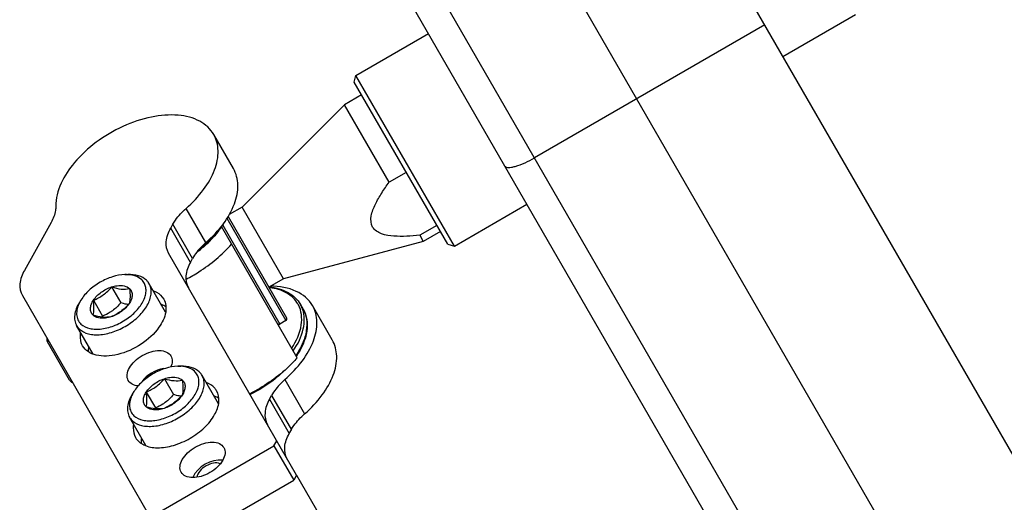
# Model space of a CAD drawing. Header units: millimetres. Extents: x 0 to 7560, y 0 to 5346.
# Tile 33 of 242: x 1268 to 1368, y 1611 to 1660. Entities that reach past the tile are written whole.
import ezdxf

# ---------------------------------------------------------------- set-up
doc = ezdxf.new("R2010")
doc.units = ezdxf.units.MM
for name, color, linetype in [('DUMMY_BOLT_M3_8_SWPW_PBL1354', 7, 'Continuous'), ('DUMMY_BOLT_M5_10_PBL1177', 7, 'Continuous'), ('DUMMY_BOLT_M5_10_PBL1200', 7, 'Continuous'), ('M2002301_PBL1178', 7, 'Continuous'), ('M2002401_PBL1393', 7, 'Continuous'), ('M2200703_PBL1183', 7, 'Continuous'), ('M2200805_PBL1182', 7, 'Continuous'), ('M2302201_PBL1176', 7, 'Continuous'), ('M2302401_PBL1197', 7, 'Continuous'), ('M2302801_PBL1198', 7, 'Continuous'), ('MISUMI_MS5-8_PBL1740', 7, 'Continuous'), ('MISUMI_MS5-8_PBL1744', 7, 'Continuous'), ('NSK_F687ZZ1_PBL1184', 7, 'Continuous'), ('NSK_F687ZZ1_PBL1394', 7, 'Continuous'), ('NSK_F687ZZ1_PBL1661', 7, 'Continuous')]:
    doc.layers.add(name, color=color, linetype=linetype)
doc.styles.add('ROMANS', font='romans.shx', dxfattribs={"oblique": 10, "bigfont": 'whgtxt.shx'})
doc.dimstyles.new('zeus', dxfattribs={"dimtxt": 30, "dimasz": 25, "dimexe": 1, "dimexo": 1, "dimgap": 10, "dimtad": 1, "dimdsep": 46, "dimtxsty": 'ROMANS', "dimcen": 0, "dimclrd": 1, "dimclre": 1, "dimclrt": 2, "dimazin": 2, "dimtfac": 1, "dimtmove": 0, "dimatfit": 3, "dimfxl": 1, "dimarcsym": 0})

# ---------------------------------------------------------------- blocks, each defined once
blk = doc.blocks.new('*D509')
at = {"color": 1, "lineweight": -2, "ltscale": 0.3, "transparency": 16777216}
for p, q in [((1767.372, 1407.445), (1496.23, 1877.078)), ((1475.079, 1863.712), (1296.245, 1760.462)), ((1477.187, 1397.061), (1274.094, 1748.828))]:
    blk.add_line(p, q, dxfattribs=at)
at = {"color": 1, "ltscale": 0.3, "transparency": 16777216}
for points in [[(1472.996, 1867.32), (1477.163, 1860.103), (1496.73, 1876.212)], [(1294.162, 1764.07), (1298.328, 1756.853), (1274.594, 1747.962)]]:
    blk.add_solid(points, dxfattribs=at)
at = {"layer": 'Defpoints', "color": 0, "ltscale": 0.3, "transparency": 16777216}
for p in [(1274.594, 1747.962), (1767.872, 1406.579), (1477.687, 1396.195)]:
    blk.add_point(p, dxfattribs=at)
at = {"color": 2, "ltscale": 0.3, "transparency": 16777216, "insert": (1373.162, 1833.737), "char_height": 30, "attachment_point": 5, "rotation": 30, "style": 'ROMANS'}
blk.add_mtext('256.5', dxfattribs=at)

msp = doc.modelspace()

# ---------------------------------------------------------------- linework, layer by layer
at = {"layer": 'DUMMY_BOLT_M3_8_SWPW_PBL1354', "color": 7}
msp.add_line((1272.653, 1623.024), (1270.403, 1626.921), dxfattribs=at)
for centre, start, end in [((1270.836, 1627.171), 166.3923, 210), ((1273.086, 1623.274), 210, 253.6077)]:
    msp.add_arc(centre, 0.5, start, end, dxfattribs=at)
at = {"layer": 'DUMMY_BOLT_M5_10_PBL1177', "color": 7}
for p, q in [((1278.273, 1633.739), (1278.576, 1633.749)), ((1276.93, 1632.488), (1277.862, 1630.875)), ((1282.405, 1629.933), (1280.738, 1632.82)), ((1273.813, 1631.165), (1273.654, 1630.907)), ((1275.082, 1631.142), (1276.013, 1629.529)), ((1275.044, 1625.683), (1273.377, 1628.57))]:
    msp.add_line(p, q, dxfattribs=at)
for centre, radius, start, end in [((1278.389, 1630.119), 3.623, 86.97732, 91.83677), ((1276.894, 1629.253), 3.625, 148.16622, 152.97745), ((1264.415, 1628.152), 11.68, 6.23185, 6.76829)]:
    msp.add_arc(centre, radius, start, end, dxfattribs=at)
for points, knots in [([(1278.273, 1633.739), (1277.849, 1633.726), (1276.966, 1633.557), (1275.724, 1633.005), (1274.625, 1632.206), (1274.037, 1631.526), (1273.814, 1631.165)], [0, 0, 0, 0, 0.239293, 0.500007, 0.760717, 1, 1, 1, 1]), ([(1280.459, 1633.172), (1280.237, 1633.382), (1279.617, 1633.701), (1278.94, 1633.76), (1278.576, 1633.749)], [0, 0, 0, 0, 0.45672, 1, 1, 1, 1]), ([(1279.978, 1633.217), (1279.808, 1633.378), (1279.356, 1633.636), (1278.851, 1633.722), (1278.58, 1633.736)], [0, 0, 0, 0, 0.463423, 1, 1, 1, 1]), ([(1273.656, 1628.218), (1273.907, 1627.981), (1274.428, 1627.735), (1275.186, 1627.628), (1276.097, 1627.652), (1277.302, 1627.953), (1278.666, 1628.642), (1279.829, 1629.587), (1280.545, 1630.534), (1280.867, 1631.317), (1280.969, 1631.863), (1280.935, 1632.375), (1280.817, 1632.684), (1280.738, 1632.82)], [0, 0, 0, 0, 0.100043, 0.158217, 0.221984, 0.363129, 0.514078, 0.661887, 0.794554, 0.853005, 0.905933, 0.954288, 1, 1, 1, 1]), ([(1273.816, 1628.729), (1274.058, 1628.501), (1274.569, 1628.272), (1275.307, 1628.189), (1276.194, 1628.24), (1277.35, 1628.575), (1278.628, 1629.294), (1279.667, 1630.244), (1280.247, 1631.176), (1280.432, 1631.918), (1280.426, 1632.419), (1280.277, 1632.869), (1280.088, 1633.113), (1279.978, 1633.217)], [0, 0, 0, 0, 0.102117, 0.162064, 0.227962, 0.373493, 0.527185, 0.674189, 0.801956, 0.857106, 0.907015, 0.953667, 1, 1, 1, 1]), ([(1275.082, 1631.142), (1275.288, 1631.455), (1275.854, 1632.007), (1276.552, 1632.367), (1276.93, 1632.488)], [0, 0, 0, 0, 0.485196, 1, 1, 1, 1]), ([(1275.082, 1631.142), (1275.432, 1631.288), (1276.119, 1631.652), (1276.674, 1632.195), (1276.93, 1632.488)], [0, 0, 0, 0, 0.493478, 1, 1, 1, 1]), ([(1276.93, 1632.488), (1277.108, 1632.545), (1277.53, 1632.644), (1278.172, 1632.647), (1278.6, 1632.456), (1278.745, 1632.319)], [0, 0, 0, 0, 0.295857, 0.683893, 1, 1, 1, 1]), ([(1276.93, 1632.488), (1277.249, 1632.391), (1277.849, 1632.24), (1278.471, 1632.267), (1278.745, 1632.319)], [0, 0, 0, 0, 0.544711, 1, 1, 1, 1]), ([(1278.745, 1632.319), (1278.78, 1632.027), (1278.828, 1631.52), (1278.771, 1631.009), (1278.712, 1630.804)], [0, 0, 0, 0, 0.580072, 1, 1, 1, 1]), ([(1278.745, 1632.319), (1278.833, 1632.237), (1278.977, 1632.027), (1279.036, 1631.635), (1278.944, 1631.21), (1278.801, 1630.939), (1278.712, 1630.804)], [0, 0, 0, 0, 0.219289, 0.447103, 0.704505, 1, 1, 1, 1]), ([(1280.738, 1632.82), (1280.682, 1632.917), (1280.592, 1633.039), (1280.487, 1633.146), (1280.459, 1633.172)], [0, 0, 0, 0, 0.74682, 1, 1, 1, 1]), ([(1273.654, 1630.907), (1273.528, 1630.704), (1273.322, 1630.3), (1273.155, 1629.673), (1273.161, 1629.082), (1273.288, 1628.725), (1273.377, 1628.57)], [0, 0, 0, 0, 0.289773, 0.549325, 0.782545, 1, 1, 1, 1]), ([(1273.664, 1630.9), (1273.563, 1630.7), (1273.407, 1630.304), (1273.341, 1629.697), (1273.472, 1629.146), (1273.688, 1628.85), (1273.816, 1628.729)], [0, 0, 0, 0, 0.287623, 0.542151, 0.773511, 1, 1, 1, 1]), ([(1275.049, 1629.627), (1274.962, 1629.71), (1274.817, 1629.919), (1274.758, 1630.311), (1274.851, 1630.736), (1274.993, 1631.007), (1275.082, 1631.142)], [0, 0, 0, 0, 0.219289, 0.447103, 0.704505, 1, 1, 1, 1]), ([(1275.049, 1629.627), (1275.108, 1629.832), (1275.165, 1630.343), (1275.117, 1630.85), (1275.082, 1631.142)], [0, 0, 0, 0, 0.419931, 1, 1, 1, 1]), ([(1278.712, 1630.804), (1278.456, 1630.511), (1277.901, 1629.968), (1277.214, 1629.604), (1276.864, 1629.458)], [0, 0, 0, 0, 0.506522, 1, 1, 1, 1]), ([(1278.712, 1630.804), (1278.507, 1630.491), (1277.94, 1629.939), (1277.243, 1629.58), (1276.864, 1629.458)], [0, 0, 0, 0, 0.485196, 1, 1, 1, 1]), ([(1278.615, 1630.695), (1278.554, 1630.704), (1278.3, 1630.751), (1278.049, 1630.818), (1277.862, 1630.875)], [0, 0, 0, 0, 0.240977, 1, 1, 1, 1]), ([(1276.864, 1629.458), (1276.59, 1629.406), (1275.968, 1629.379), (1275.368, 1629.53), (1275.049, 1629.627)], [0, 0, 0, 0, 0.455292, 1, 1, 1, 1]), ([(1276.864, 1629.458), (1276.686, 1629.401), (1276.264, 1629.303), (1275.623, 1629.299), (1275.194, 1629.49), (1275.049, 1629.627)], [0, 0, 0, 0, 0.295857, 0.683893, 1, 1, 1, 1]), ([(1277.009, 1630.078), (1276.931, 1630.021), (1276.617, 1629.808), (1276.275, 1629.638), (1276.013, 1629.529)], [0, 0, 0, 0, 0.253789, 1, 1, 1, 1]), ([(1273.377, 1628.57), (1273.433, 1628.473), (1273.523, 1628.351), (1273.629, 1628.244), (1273.656, 1628.218)], [0, 0, 0, 0, 0.74682, 1, 1, 1, 1])]:
    msp.add_open_spline(points, degree=3, knots=knots, dxfattribs=at)
msp.add_open_spline([(1277.862, 1630.875), (1277.606, 1630.582), (1277.324, 1630.307), (1277.009, 1630.078)], degree=3, dxfattribs=at)
at = {"layer": 'DUMMY_BOLT_M5_10_PBL1200', "color": 7}
for p, q in [((1283.643, 1624.439), (1283.946, 1624.448)), ((1287.775, 1620.632), (1286.108, 1623.519)), ((1282.284, 1623.182), (1283.215, 1621.569)), ((1279.183, 1621.864), (1279.023, 1621.606)), ((1280.443, 1621.828), (1281.375, 1620.215)), ((1280.414, 1616.382), (1278.747, 1619.269))]:
    msp.add_line(p, q, dxfattribs=at)
for centre, radius, start, end in [((1283.759, 1620.818), 3.623, 86.97245, 91.83645), ((1282.264, 1619.951), 3.626, 148.16752, 152.96419), ((1269.481, 1618.701), 11.99, 6.79605, 7.25376)]:
    msp.add_arc(centre, radius, start, end, dxfattribs=at)
for points, knots in [([(1283.643, 1624.439), (1283.218, 1624.425), (1282.335, 1624.256), (1281.094, 1623.704), (1279.995, 1622.905), (1279.407, 1622.225), (1279.183, 1621.864)], [0, 0, 0, 0, 0.239294, 0.500008, 0.760717, 1, 1, 1, 1]), ([(1285.814, 1623.885), (1285.591, 1624.091), (1284.976, 1624.402), (1284.306, 1624.459), (1283.946, 1624.448)], [0, 0, 0, 0, 0.457159, 1, 1, 1, 1]), ([(1285.335, 1623.929), (1285.165, 1624.086), (1284.716, 1624.337), (1284.217, 1624.421), (1283.95, 1624.436)], [0, 0, 0, 0, 0.463836, 1, 1, 1, 1]), ([(1279.041, 1618.903), (1279.295, 1618.669), (1279.818, 1618.429), (1280.577, 1618.326), (1281.488, 1618.354), (1282.69, 1618.659), (1284.049, 1619.35), (1285.207, 1620.295), (1285.918, 1621.24), (1286.238, 1622.02), (1286.339, 1622.565), (1286.304, 1623.075), (1286.187, 1623.383), (1286.108, 1623.519)], [0, 0, 0, 0, 0.100333, 0.158667, 0.222566, 0.36384, 0.514728, 0.66235, 0.794799, 0.853157, 0.906015, 0.954322, 1, 1, 1, 1]), ([(1279.199, 1619.416), (1279.445, 1619.189), (1279.96, 1618.965), (1280.701, 1618.887), (1281.59, 1618.945), (1282.747, 1619.286), (1284.021, 1620.01), (1285.054, 1620.963), (1285.627, 1621.897), (1285.804, 1622.638), (1285.793, 1623.137), (1285.638, 1623.584), (1285.446, 1623.826), (1285.335, 1623.929)], [0, 0, 0, 0, 0.10251, 0.162699, 0.228819, 0.374645, 0.528348, 0.675077, 0.802381, 0.857301, 0.907035, 0.953615, 1, 1, 1, 1]), ([(1282.284, 1623.182), (1282.461, 1623.24), (1283.055, 1623.388), (1283.787, 1623.321), (1284.107, 1623.026)], [0, 0, 0, 0, 0.30041, 1, 1, 1, 1]), ([(1286.108, 1623.519), (1286.05, 1623.621), (1285.955, 1623.748), (1285.843, 1623.858), (1285.814, 1623.885)], [0, 0, 0, 0, 0.746527, 1, 1, 1, 1]), ([(1280.443, 1621.828), (1280.647, 1622.142), (1281.21, 1622.696), (1281.906, 1623.059), (1282.284, 1623.182)], [0, 0, 0, 0, 0.484548, 1, 1, 1, 1]), ([(1280.443, 1621.828), (1280.792, 1621.976), (1281.477, 1622.343), (1282.029, 1622.888), (1282.284, 1623.182)], [0, 0, 0, 0, 0.493178, 1, 1, 1, 1]), ([(1282.284, 1623.182), (1282.604, 1623.087), (1283.208, 1622.94), (1283.832, 1622.972), (1284.107, 1623.026)], [0, 0, 0, 0, 0.544068, 1, 1, 1, 1]), ([(1284.107, 1623.026), (1284.144, 1622.734), (1284.197, 1622.23), (1284.146, 1621.721), (1284.091, 1621.516)], [0, 0, 0, 0, 0.580911, 1, 1, 1, 1]), ([(1284.107, 1623.026), (1284.196, 1622.944), (1284.343, 1622.737), (1284.407, 1622.346), (1284.318, 1621.922), (1284.178, 1621.651), (1284.091, 1621.516)], [0, 0, 0, 0, 0.220024, 0.447834, 0.704855, 1, 1, 1, 1]), ([(1279.023, 1621.606), (1278.898, 1621.404), (1278.691, 1620.999), (1278.525, 1620.372), (1278.53, 1619.781), (1278.658, 1619.424), (1278.747, 1619.269)], [0, 0, 0, 0, 0.289773, 0.549325, 0.782545, 1, 1, 1, 1]), ([(1279.034, 1621.6), (1278.932, 1621.399), (1278.775, 1620.999), (1278.711, 1620.387), (1278.847, 1619.832), (1279.069, 1619.536), (1279.199, 1619.416)], [0, 0, 0, 0, 0.287681, 0.542007, 0.773197, 1, 1, 1, 1]), ([(1280.427, 1620.319), (1280.338, 1620.4), (1280.191, 1620.608), (1280.127, 1620.998), (1280.216, 1621.422), (1280.356, 1621.693), (1280.443, 1621.828)], [0, 0, 0, 0, 0.220024, 0.447834, 0.704855, 1, 1, 1, 1]), ([(1280.427, 1620.319), (1280.482, 1620.523), (1280.533, 1621.033), (1280.48, 1621.537), (1280.443, 1621.828)], [0, 0, 0, 0, 0.419092, 1, 1, 1, 1]), ([(1284.091, 1621.516), (1283.836, 1621.222), (1283.284, 1620.677), (1282.599, 1620.31), (1282.25, 1620.163)], [0, 0, 0, 0, 0.506822, 1, 1, 1, 1]), ([(1284.091, 1621.516), (1283.887, 1621.202), (1283.324, 1620.648), (1282.628, 1620.286), (1282.25, 1620.163)], [0, 0, 0, 0, 0.484548, 1, 1, 1, 1]), ([(1283.981, 1621.392), (1283.919, 1621.401), (1283.66, 1621.446), (1283.406, 1621.512), (1283.215, 1621.569)], [0, 0, 0, 0, 0.240943, 1, 1, 1, 1]), ([(1282.25, 1620.163), (1281.975, 1620.108), (1281.351, 1620.077), (1280.748, 1620.224), (1280.427, 1620.319)], [0, 0, 0, 0, 0.455935, 1, 1, 1, 1]), ([(1282.25, 1620.163), (1282.073, 1620.104), (1281.479, 1619.957), (1280.747, 1620.023), (1280.427, 1620.319)], [0, 0, 0, 0, 0.30041, 1, 1, 1, 1]), ([(1282.367, 1620.768), (1282.289, 1620.711), (1281.976, 1620.497), (1281.635, 1620.325), (1281.375, 1620.215)], [0, 0, 0, 0, 0.2539, 1, 1, 1, 1]), ([(1278.747, 1619.269), (1278.805, 1619.168), (1278.9, 1619.041), (1279.012, 1618.93), (1279.041, 1618.903)], [0, 0, 0, 0, 0.746527, 1, 1, 1, 1])]:
    msp.add_open_spline(points, degree=3, knots=knots, dxfattribs=at)
msp.add_open_spline([(1283.215, 1621.569), (1282.96, 1621.275), (1282.68, 1620.998), (1282.367, 1620.768)], degree=3, dxfattribs=at)
at = {"layer": 'M2002301_PBL1178', "color": 7}
for p, q in [((1302.299, 1651.976), (1300.567, 1650.976)), ((1300.567, 1650.976), (1290.185, 1640.594)), ((1305.101, 1643.122), (1300.567, 1650.976)), ((1306.833, 1644.122), (1305.101, 1643.122)), ((1290.185, 1640.594), (1288.877, 1639.838)), ((1294.385, 1633.319), (1290.185, 1640.594)), ((1309.941, 1638.739), (1308.209, 1637.739)), ((1308.209, 1637.739), (1308.567, 1637.119)), ((1310.299, 1638.119), (1308.567, 1637.119)), ((1308.567, 1637.119), (1294.385, 1633.319)), ((1294.385, 1633.319), (1292.897, 1632.46))]:
    msp.add_line(p, q, dxfattribs=at)
msp.add_open_spline([(1308.209, 1637.739), (1307.768, 1637.692), (1306.891, 1637.618), (1305.587, 1637.623), (1304.368, 1637.776), (1303.249, 1638.464), (1303.213, 1639.776), (1303.69, 1640.909), (1304.338, 1642.041), (1304.84, 1642.763), (1305.101, 1643.122)], degree=3, knots=[0, 0, 0, 0, 0.13217, 0.261999, 0.386748, 0.500001, 0.613254, 0.738002, 0.86783, 1, 1, 1, 1], dxfattribs=at)
at = {"layer": 'M2002401_PBL1393', "color": 7}
msp.add_line((1295.759, 1625.304), (1288.076, 1638.61), dxfattribs=at)
for points, knots in [([(1284.498, 1633.282), (1284.941, 1633.512), (1286.626, 1634.483), (1288.15, 1635.75), (1289.098, 1636.841)], [0, 0, 0, 0, 0.256851, 1, 1, 1, 1]), ([(1295.759, 1625.304), (1295.439, 1624.937), (1294.025, 1623.485), (1292.321, 1622.325), (1290.947, 1621.638)], [0, 0, 0, 0, 0.240726, 1, 1, 1, 1])]:
    msp.add_open_spline(points, degree=3, knots=knots, dxfattribs=at)
at = {"layer": 'M2200703_PBL1183', "color": 7}
for p, q in [((1345.074, 1655.887), (1352.435, 1660.137)), ((1301.732, 1653.958), (1309.093, 1658.208)), ((1301.549, 1653.275), (1301.732, 1653.958)), ((1311.049, 1636.82), (1301.549, 1653.274)), ((1311.732, 1636.637), (1301.732, 1653.958)), ((1311.732, 1636.637), (1319.093, 1640.887)), ((1311.049, 1636.82), (1311.732, 1636.637))]:
    msp.add_line(p, q, dxfattribs=at)
at = {"layer": 'M2200805_PBL1182', "color": 7}
for p, q in [((1559.491, 1284.505), (1327.574, 1686.198)), ((1628.747, 1110.552), (1304.191, 1672.698)), ((1624.649, 1111.65), (1303.093, 1668.6)), ((1343.223, 1659.094), (1319.84, 1645.594))]:
    msp.add_line(p, q, dxfattribs=at)
msp.add_open_spline([(1316.864, 1644.748), (1316.926, 1644.642), (1317.199, 1644.594), (1317.537, 1644.635), (1318.466, 1644.857), (1319.224, 1645.238), (1319.84, 1645.594)], degree=3, knots=[0, 0, 0, 0, 0.115222, 0.211053, 0.333085, 1, 1, 1, 1], dxfattribs=at)
at = {"layer": 'M2302201_PBL1176', "color": 7}
for p, q in [((1289.296, 1644.497), (1287.29, 1647.972)), ((1286.491, 1636.989), (1284.485, 1640.464)), ((1270.79, 1639.028), (1268.08, 1634.174)), ((1282.924, 1638.464), (1283.14, 1638.851)), ((1284.93, 1634.989), (1282.924, 1638.464)), ((1285.146, 1635.376), (1283.14, 1638.851)), ((1295.701, 1613.404), (1282.71, 1635.905)), ((1284.93, 1634.989), (1285.146, 1635.376)), ((1267.866, 1631.615), (1282.711, 1605.904)), ((1281.287, 1609.37), (1293.411, 1616.37)), ((1293.411, 1616.37), (1293.695, 1616.878)), ((1293.411, 1616.37), (1295.417, 1612.895)), ((1295.701, 1613.404), (1295.417, 1612.895)), ((1283.293, 1605.895), (1295.417, 1612.895))]:
    msp.add_line(p, q, dxfattribs=at)
for points, knots in [([(1287.29, 1647.972), (1286.967, 1648.531), (1285.852, 1649.524), (1283.543, 1650.058), (1280.841, 1649.822), (1278.002, 1648.861), (1275.327, 1647.274), (1272.629, 1644.82), (1271.222, 1642.266), (1271.253, 1640.653)], [0, 0, 0, 0, 0.092223, 0.200727, 0.330135, 0.475223, 0.625643, 0.769598, 1, 1, 1, 1]), ([(1284.485, 1640.464), (1285.14, 1641.036), (1286.28, 1642.235), (1287.445, 1644.239), (1287.885, 1646.231), (1287.575, 1647.478), (1287.29, 1647.972)], [0, 0, 0, 0, 0.303944, 0.572612, 0.800828, 1, 1, 1, 1]), ([(1286.491, 1636.989), (1287.147, 1637.561), (1288.286, 1638.76), (1289.451, 1640.764), (1289.891, 1642.756), (1289.581, 1644.003), (1289.296, 1644.497)], [0, 0, 0, 0, 0.303944, 0.572612, 0.800828, 1, 1, 1, 1]), ([(1271.253, 1640.653), (1271.255, 1640.524), (1271.217, 1639.956), (1271.003, 1639.41), (1270.79, 1639.028)], [0, 0, 0, 0, 0.228313, 1, 1, 1, 1]), ([(1283.14, 1638.851), (1283.22, 1638.995), (1283.594, 1639.589), (1284.08, 1640.11), (1284.485, 1640.464)], [0, 0, 0, 0, 0.234417, 1, 1, 1, 1]), ([(1282.71, 1635.905), (1282.509, 1636.252), (1282.354, 1637.19), (1282.687, 1638.041), (1282.924, 1638.464)], [0, 0, 0, 0, 0.453006, 1, 1, 1, 1]), ([(1286.491, 1636.989), (1286.351, 1636.866), (1285.84, 1636.386), (1285.397, 1635.827), (1285.146, 1635.376)], [0, 0, 0, 0, 0.264837, 1, 1, 1, 1]), ([(1284.93, 1634.989), (1284.694, 1634.566), (1284.36, 1633.715), (1284.516, 1632.777), (1284.716, 1632.43)], [0, 0, 0, 0, 0.546994, 1, 1, 1, 1]), ([(1268.08, 1634.174), (1267.844, 1633.752), (1267.51, 1632.9), (1267.666, 1631.963), (1267.866, 1631.615)], [0, 0, 0, 0, 0.546994, 1, 1, 1, 1]), ([(1281.166, 1632.103), (1281.28, 1632.06), (1281.693, 1631.875), (1282.049, 1631.55), (1282.215, 1631.263)], [0, 0, 0, 0, 0.26916, 1, 1, 1, 1]), ([(1282.215, 1631.263), (1282.438, 1630.876), (1282.547, 1629.777), (1282.059, 1628.853), (1281.734, 1628.394)], [0, 0, 0, 0, 0.443177, 1, 1, 1, 1]), ([(1281.734, 1628.394), (1281.254, 1627.715), (1279.965, 1626.554), (1278.032, 1625.675), (1276.44, 1625.434), (1275.395, 1625.516), (1274.53, 1625.86), (1274.121, 1626.282), (1273.987, 1626.513)], [0, 0, 0, 0, 0.277404, 0.564883, 0.695788, 0.811328, 0.91099, 1, 1, 1, 1]), ([(1273.987, 1626.513), (1273.933, 1626.607), (1273.744, 1627.021), (1273.727, 1627.501), (1273.784, 1627.841)], [0, 0, 0, 0, 0.238752, 1, 1, 1, 1]), ([(1278.621, 1622.988), (1278.52, 1623.161), (1278.443, 1623.631), (1278.716, 1624.333), (1279.264, 1625.002), (1280.022, 1625.561), (1280.885, 1625.938), (1281.738, 1626.078), (1282.483, 1625.963), (1282.851, 1625.661), (1282.951, 1625.488)], [0, 0, 0, 0, 0.095072, 0.209848, 0.347791, 0.5, 0.652209, 0.790152, 0.904928, 1, 1, 1, 1]), ([(1282.951, 1625.488), (1283.041, 1625.331), (1283.125, 1624.921), (1283.004, 1624.534), (1282.913, 1624.341)], [0, 0, 0, 0, 0.459043, 1, 1, 1, 1]), ([(1279.626, 1622.448), (1279.415, 1622.466), (1279.021, 1622.556), (1278.711, 1622.832), (1278.621, 1622.988)], [0, 0, 0, 0, 0.540662, 1, 1, 1, 1]), ([(1287.584, 1621.962), (1287.53, 1622.056), (1287.266, 1622.427), (1286.859, 1622.681), (1286.536, 1622.802)], [0, 0, 0, 0, 0.238752, 1, 1, 1, 1]), ([(1279.357, 1617.212), (1279.548, 1616.882), (1280.246, 1616.31), (1281.662, 1616.091), (1283.282, 1616.357), (1284.922, 1617.073), (1286.362, 1618.136), (1287.403, 1619.406), (1287.922, 1620.741), (1287.775, 1621.632), (1287.584, 1621.962)], [0, 0, 0, 0, 0.095066, 0.209847, 0.347791, 0.5, 0.652209, 0.790153, 0.904934, 1, 1, 1, 1]), ([(1279.154, 1618.54), (1279.134, 1618.42), (1279.088, 1617.97), (1279.192, 1617.499), (1279.357, 1617.212)], [0, 0, 0, 0, 0.26916, 1, 1, 1, 1]), ([(1283.991, 1613.687), (1283.89, 1613.861), (1283.813, 1614.33), (1284.086, 1615.033), (1284.634, 1615.701), (1285.392, 1616.26), (1286.255, 1616.637), (1287.108, 1616.777), (1287.853, 1616.662), (1288.22, 1616.361), (1288.321, 1616.187)], [0, 0, 0, 0, 0.095072, 0.209848, 0.347791, 0.5, 0.652209, 0.790152, 0.904928, 1, 1, 1, 1]), ([(1288.321, 1616.187), (1288.421, 1616.013), (1288.498, 1615.544), (1288.225, 1614.841), (1287.678, 1614.173), (1286.92, 1613.614), (1286.056, 1613.237), (1285.204, 1613.097), (1284.459, 1613.212), (1284.091, 1613.513), (1283.991, 1613.687)], [0, 0, 0, 0, 0.095072, 0.209848, 0.347791, 0.5, 0.652209, 0.790152, 0.904928, 1, 1, 1, 1])]:
    msp.add_open_spline(points, degree=3, knots=knots, dxfattribs=at)
for points in [[(1282.44, 1630.476), (1282.301, 1630.568), (1282.151, 1630.643), (1281.995, 1630.703)], [(1274.582, 1626.423), (1274.557, 1626.258), (1274.546, 1626.09), (1274.556, 1625.924)], [(1287.81, 1621.175), (1287.671, 1621.267), (1287.52, 1621.342), (1287.365, 1621.402)], [(1279.952, 1617.122), (1279.926, 1616.958), (1279.916, 1616.79), (1279.926, 1616.624)]]:
    msp.add_open_spline(points, degree=3, dxfattribs=at)
at = {"layer": 'M2302401_PBL1197', "color": 7}
for p, q in [((1299.328, 1627.123), (1297.321, 1630.598)), ((1294.516, 1623.089), (1296.522, 1619.614)), ((1292.955, 1621.089), (1293.171, 1621.476)), ((1293.171, 1621.476), (1295.177, 1618.001)), ((1292.955, 1621.089), (1294.961, 1617.614)), ((1294.961, 1617.614), (1295.177, 1618.001))]:
    msp.add_line(p, q, dxfattribs=at)
for points, knots in [([(1297.321, 1630.597), (1296.956, 1631.23), (1295.612, 1632.325), (1293.962, 1632.562), (1293.078, 1632.569)], [0, 0, 0, 0, 0.452342, 1, 1, 1, 1]), ([(1294.516, 1623.089), (1295.172, 1623.661), (1296.311, 1624.86), (1297.476, 1626.864), (1297.916, 1628.856), (1297.606, 1630.103), (1297.321, 1630.597)], [0, 0, 0, 0, 0.303944, 0.572612, 0.800828, 1, 1, 1, 1]), ([(1296.522, 1619.614), (1297.178, 1620.186), (1298.317, 1621.385), (1299.483, 1623.389), (1299.923, 1625.381), (1299.613, 1626.628), (1299.328, 1627.122)], [0, 0, 0, 0, 0.303944, 0.572612, 0.800828, 1, 1, 1, 1]), ([(1294.516, 1623.089), (1294.376, 1622.967), (1293.865, 1622.486), (1293.423, 1621.927), (1293.171, 1621.476)], [0, 0, 0, 0, 0.264837, 1, 1, 1, 1]), ([(1292.955, 1621.089), (1292.719, 1620.666), (1292.385, 1619.815), (1292.541, 1618.878), (1292.741, 1618.53)], [0, 0, 0, 0, 0.546994, 1, 1, 1, 1]), ([(1295.177, 1618.001), (1295.257, 1618.145), (1295.632, 1618.74), (1296.117, 1619.26), (1296.522, 1619.614)], [0, 0, 0, 0, 0.234417, 1, 1, 1, 1]), ([(1294.748, 1615.055), (1294.547, 1615.403), (1294.391, 1616.34), (1294.725, 1617.191), (1294.961, 1617.614)], [0, 0, 0, 0, 0.453006, 1, 1, 1, 1])]:
    msp.add_open_spline(points, degree=3, knots=knots, dxfattribs=at)
at = {"layer": 'M2302801_PBL1198', "color": 7}
msp.add_line((1295.701, 1613.404), (1303.499, 1599.898), dxfattribs=at)
at = {"layer": 'MISUMI_MS5-8_PBL1740', "color": 7}
msp.add_open_spline([(1282.203, 1624.205), (1281.355, 1624.085), (1280.499, 1623.569), (1280.011, 1622.866)], degree=3, dxfattribs=at)
at = {"layer": 'MISUMI_MS5-8_PBL1744', "color": 7}
msp.add_open_spline([(1288.196, 1614.916), (1287.033, 1615.047), (1285.627, 1614.234), (1285.155, 1613.164)], degree=3, dxfattribs=at)
msp.add_open_spline([(1287.953, 1614.551), (1287.746, 1614.638), (1287.217, 1614.643), (1286.488, 1614.357), (1285.876, 1613.868), (1285.618, 1613.406), (1285.591, 1613.183)], degree=3, knots=[0, 0, 0, 0, 0.224838, 0.500236, 0.775414, 1, 1, 1, 1], dxfattribs=at)
at = {"layer": 'NSK_F687ZZ1_PBL1184', "color": 7}
for p, q in [((1288.623, 1639.464), (1294.624, 1629.069)), ((1288.75, 1639.643), (1294.697, 1629.342)), ((1288.211, 1638.777), (1294.018, 1628.719)), ((1294.624, 1629.069), (1294.018, 1628.719))]:
    msp.add_line(p, q, dxfattribs=at)
for centre, start, end in [((1294.524, 1629.242), 300, 30), ((1293.918, 1628.892), 210, 300)]:
    msp.add_arc(centre, 0.2, start, end, dxfattribs=at)
at = {"layer": 'NSK_F687ZZ1_PBL1394', "color": 7}
for p, q in [((1292.895, 1632.435), (1292.913, 1632.434)), ((1292.932, 1632.494), (1292.949, 1632.492)), ((1296.094, 1630.723), (1296.375, 1630.237))]:
    msp.add_line(p, q, dxfattribs=at)
for centre, radius, start, end in [((1292.191, 1626.337), 6.13, 82.53808, 83.11373), ((1293.46, 1629.388), 2.749, 27.78206, 29.99859), ((1293.598, 1629.285), 2.88, 19.21224, 29.94049), ((1286.407, 1632.091), 11.417, 313.15359, 314.81624), ((1285.167, 1633.654), 13.337, 299.99025, 304.67352), ((1285.154, 1633.668), 13.355, 295.70338, 300.0076)]:
    msp.add_arc(centre, radius, start, end, dxfattribs=at)
for points, knots in [([(1292.949, 1632.492), (1293.606, 1632.421), (1294.841, 1632.107), (1295.806, 1631.222), (1296.094, 1630.723)], [0, 0, 0, 0, 0.53412, 1, 1, 1, 1]), ([(1295.841, 1630.762), (1295.579, 1631.215), (1294.708, 1632.027), (1293.588, 1632.336), (1292.987, 1632.415)], [0, 0, 0, 0, 0.463134, 1, 1, 1, 1]), ([(1295.208, 1626.278), (1295.675, 1626.986), (1296.368, 1628.41), (1296.212, 1630.062), (1295.892, 1630.669)], [0, 0, 0, 0, 0.552934, 1, 1, 1, 1]), ([(1295.373, 1626.017), (1295.832, 1626.689), (1296.522, 1628.035), (1296.537, 1629.605), (1296.318, 1630.233)], [0, 0, 0, 0, 0.550209, 1, 1, 1, 1]), ([(1295.654, 1625.53), (1295.929, 1625.933), (1296.386, 1626.741), (1296.776, 1628.004), (1296.802, 1629.203), (1296.554, 1629.927), (1296.375, 1630.237)], [0, 0, 0, 0, 0.292424, 0.553058, 0.785317, 1, 1, 1, 1]), ([(1296.375, 1630.237), (1296.56, 1629.917), (1296.816, 1629.176), (1296.789, 1627.471), (1296.201, 1626.23), (1295.688, 1625.47)], [0, 0, 0, 0, 0.219767, 0.454437, 1, 1, 1, 1]), ([(1294.216, 1623.762), (1293.982, 1623.543), (1292.994, 1622.69), (1291.874, 1621.991), (1290.987, 1621.565)], [0, 0, 0, 0, 0.245563, 1, 1, 1, 1])]:
    msp.add_open_spline(points, degree=3, knots=knots, dxfattribs=at)
at = {"layer": 'NSK_F687ZZ1_PBL1661', "color": 7}
for centre, radius, start, end in [((1281.442, 1643.111), 8.043, 325.93817, 330.34265), ((1278.261, 1645.839), 12.249, 307.43832, 312.94699), ((1278.273, 1645.888), 12.201, 309.33302, 312.76809)]:
    msp.add_arc(centre, radius, start, end, dxfattribs=at)
for points, knots in [([(1286.606, 1636.873), (1286.751, 1637.009), (1287.297, 1637.544), (1287.788, 1638.137), (1288.105, 1638.606)], [0, 0, 0, 0, 0.259309, 1, 1, 1, 1]), ([(1287.609, 1638.047), (1287.53, 1637.95), (1287.2, 1637.56), (1286.841, 1637.194), (1286.558, 1636.931)], [0, 0, 0, 0, 0.244171, 1, 1, 1, 1])]:
    msp.add_open_spline(points, degree=3, knots=knots, dxfattribs=at)

# ---------------------------------------------------------------- dimensions: what is measured, and where the dimension line sits
at = {"ltscale": 0.3}
dim = msp.add_linear_dim(base=(1274.594, 1747.962), p1=(1767.872, 1406.579), p2=(1477.687, 1396.195), angle=210, dimstyle='zeus', dxfattribs=at)
dim.commit()
dim.dimension.update_dxf_attribs({"geometry": '*D509', "text_midpoint": (1373.162, 1833.737)})

doc.saveas('drawing.dxf')
